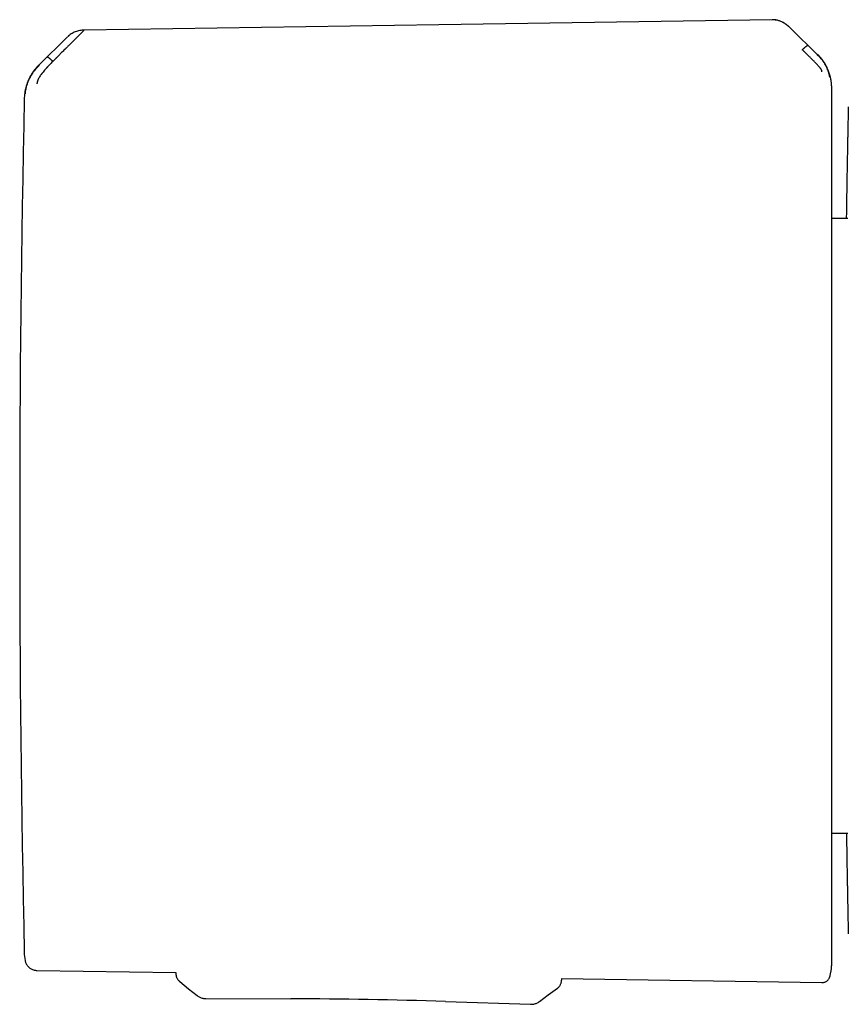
# Model space of a CAD drawing. Header units: millimetres. Extents: x 8 to 964, y 12 to 423.
# Tile 6 of 18: x 317 to 358, y 364 to 413. Entities that reach past the tile are written whole.
import ezdxf

# ---------------------------------------------------------------- set-up
doc = ezdxf.new("R2010")
doc.units = ezdxf.units.MM

msp = doc.modelspace()

# ---------------------------------------------------------------- linework, layer by layer
at = {"color": 7, "linetype": 'Continuous', "lineweight": 30}
for p, q in [((355.581, 412.821), (355.578, 412.824)), ((356.943, 411.482), (355.631, 412.773)), ((319.589, 412.336), (318.182, 410.939)), ((319.593, 412.34), (319.588, 412.335)), ((319.592, 412.339), (319.591, 412.338)), ((320.431, 412.688), (320.431, 412.688)), ((318.876, 411.132), (319.028, 411.284)), ((358.472, 403.315), (357.665, 403.315)), ((357.665, 372.719), (358.471, 372.719)), ((318.081, 365.879), (325.005, 365.772)), ((325.005, 365.773), (325.004, 365.721)), ((325.004, 365.721), (325.004, 365.704)), ((325.004, 365.721), (325.004, 365.721)), ((344.21, 365.477), (344.208, 365.386)), ((344.21, 365.476), (357.18, 365.276)), ((326.062, 364.629), (326.062, 364.629)), ((326.5, 364.475), (326.5, 364.474)), ((326.5, 364.474), (330.734, 364.465)), ((338.437, 364.331), (342.67, 364.192)), ((342.67, 364.192), (342.67, 364.195))]:
    msp.add_line(p, q, dxfattribs=at)
at = {"color": 7, "linetype": 'Continuous', "lineweight": 30, "flags": 128}
for points in [[(354.695, 413.209), (338.098, 412.957), (320.432, 412.688)], [(325.192, 365.325), (325.636, 364.969), (326.061, 364.628)], [(343.114, 364.33), (343.55, 364.656), (344.007, 364.997)]]:
    msp.add_lwpolyline(points, dxfattribs=at)
at = {"color": 7, "linetype": 'Continuous', "lineweight": 30}
for centre, radius, start, end in [((1317.223, 388.017), 1000, 178.783087, 181.216913), ((319.925, 366.832), 2.478, 181.2169, 190.5381), ((330.223, 114.466), 250, 88.11717, 89.88289)]:
    msp.add_arc(centre, radius, start, end, dxfattribs=at)
for points, knots in [([(355.576, 412.826), (355.566, 412.835), (355.544, 412.855), (355.512, 412.883), (355.479, 412.91), (355.449, 412.934), (355.42, 412.955), (355.392, 412.976), (355.362, 412.996), (355.328, 413.018), (355.286, 413.044), (355.234, 413.073), (355.171, 413.104), (355.104, 413.133), (355.033, 413.159), (354.959, 413.18), (354.878, 413.197), (354.789, 413.208), (354.727, 413.209), (354.695, 413.209)], [0, 0, 0, 0, 0.050106, 0.099264, 0.140761, 0.17921, 0.216038, 0.251316, 0.285135, 0.324024, 0.373553, 0.433448, 0.503414, 0.583175, 0.653907, 0.730763, 0.81384, 0.903413, 1, 1, 1, 1]), ([(355.579, 412.822), (355.558, 412.841), (355.505, 412.891), (355.411, 412.963), (355.299, 413.037), (355.184, 413.098), (355.065, 413.147), (354.957, 413.178), (354.861, 413.195), (354.778, 413.204), (354.722, 413.204), (354.695, 413.203)], [0, 0, 0, 0, 0.084253, 0.222877, 0.358145, 0.490273, 0.619666, 0.746996, 0.831249, 0.915425, 1, 1, 1, 1]), ([(355.632, 412.773), (355.628, 412.777), (355.617, 412.787), (355.599, 412.804), (355.581, 412.821), (355.572, 412.83)], [0, 0, 0, 0, 0.239802, 0.637676, 1, 1, 1, 1]), ([(320.431, 412.677), (320.424, 412.67), (320.408, 412.656), (320.37, 412.621), (320.32, 412.573), (320.263, 412.518), (320.203, 412.458), (320.141, 412.396), (320.065, 412.319), (320.002, 412.256), (319.958, 412.211), (319.943, 412.197), (319.929, 412.182), (319.914, 412.168), (319.899, 412.153), (319.87, 412.124), (319.823, 412.078), (319.756, 412.011), (319.69, 411.946), (319.627, 411.883), (319.584, 411.841), (319.556, 411.813), (319.542, 411.799), (319.528, 411.785), (319.514, 411.771), (319.499, 411.756), (319.485, 411.742), (319.448, 411.705), (319.39, 411.647), (319.316, 411.572), (319.25, 411.506), (319.193, 411.448), (319.141, 411.397), (319.097, 411.353), (319.062, 411.318), (319.041, 411.298), (319.032, 411.288), (319.029, 411.285), (319.028, 411.285), (319.028, 411.284), (319.028, 411.284)], [0, 0, 0, 0, 0.051373, 0.105665, 0.163102, 0.223827, 0.27137, 0.320803, 0.372124, 0.442732, 0.452222, 0.461768, 0.471368, 0.481024, 0.490735, 0.500501, 0.537698, 0.579265, 0.625137, 0.657731, 0.692132, 0.7001, 0.708157, 0.716302, 0.724536, 0.732857, 0.741265, 0.74976, 0.79759, 0.84013, 0.877473, 0.909711, 0.93693, 0.964012, 0.983495, 0.995471, 0.998664, 0.999564, 0.99984, 1, 1, 1, 1]), ([(319.689, 412.426), (319.681, 412.42), (319.668, 412.409), (319.65, 412.394), (319.636, 412.381), (319.627, 412.373), (319.619, 412.365), (319.61, 412.357), (319.604, 412.351), (319.601, 412.348)], [0, 0, 0, 0, 0.1825659, 0.3218926, 0.4241961, 0.5180764, 0.6439372, 0.8042541, 1, 1, 1, 1]), ([(320.431, 412.691), (320.395, 412.69), (320.321, 412.687), (320.211, 412.669), (320.102, 412.643), (319.993, 412.605), (319.887, 412.558), (319.786, 412.498), (319.719, 412.453), (319.689, 412.426), (319.688, 412.425)], [0, 0, 0, 0, 0.1360564, 0.2744374, 0.4148801, 0.5572072, 0.7013666, 0.8474687, 0.9958211, 1, 1, 1, 1]), ([(356.201, 411.711), (356.21, 411.72), (356.228, 411.738), (356.255, 411.763), (356.28, 411.787), (356.306, 411.812), (356.334, 411.836), (356.361, 411.86), (356.391, 411.883), (356.419, 411.905), (356.444, 411.922), (356.463, 411.932), (356.468, 411.932), (356.471, 411.932)], [0, 0, 0, 0, 0.056304, 0.111898, 0.167775, 0.224659, 0.302815, 0.38407, 0.468372, 0.599448, 0.73388, 0.868517, 1, 1, 1, 1]), ([(318.612, 411.349), (318.615, 411.349), (318.621, 411.349), (318.638, 411.339), (318.663, 411.323), (318.69, 411.301), (318.719, 411.278), (318.745, 411.255), (318.772, 411.231), (318.798, 411.207), (318.823, 411.184), (318.849, 411.159), (318.867, 411.141), (318.876, 411.132)], [0, 0, 0, 0, 0.131742, 0.26673, 0.401479, 0.532742, 0.617059, 0.698228, 0.776196, 0.832885, 0.888534, 0.943898, 1, 1, 1, 1]), ([(357.18, 410.622), (357.18, 410.626), (357.18, 410.634), (357.175, 410.655), (357.166, 410.68), (357.153, 410.708), (357.136, 410.739), (357.116, 410.769), (357.094, 410.798), (357.069, 410.827), (357.039, 410.861), (357.007, 410.898), (356.973, 410.935), (356.94, 410.972), (356.907, 411.008), (356.871, 411.047), (356.829, 411.09), (356.782, 411.138), (356.73, 411.19), (356.674, 411.246), (356.614, 411.306), (356.561, 411.358), (356.514, 411.404), (356.473, 411.445), (356.438, 411.479), (356.412, 411.505), (356.396, 411.52), (356.38, 411.537), (356.363, 411.553), (356.346, 411.57), (356.328, 411.588), (356.309, 411.607), (356.284, 411.631), (356.255, 411.659), (356.228, 411.686), (356.211, 411.702), (356.204, 411.709), (356.202, 411.711), (356.201, 411.711), (356.201, 411.711), (356.201, 411.711), (356.201, 411.711), (356.201, 411.711)], [0, 0, 0, 0, 0.046698, 0.091618, 0.134505, 0.175194, 0.213614, 0.249779, 0.276951, 0.307118, 0.340349, 0.376695, 0.409342, 0.4408, 0.471044, 0.500021, 0.535936, 0.574169, 0.614719, 0.657569, 0.702695, 0.750057, 0.775296, 0.805099, 0.8394, 0.850353, 0.861686, 0.873397, 0.885483, 0.89794, 0.910765, 0.923954, 0.937503, 0.96472, 0.984149, 0.995887, 0.998893, 0.999683, 0.9999, 0.999964, 0.999986, 1, 1, 1, 1]), ([(357.566, 410.342), (357.565, 410.354), (357.564, 410.378), (357.554, 410.428), (357.545, 410.468), (357.539, 410.491), (357.532, 410.519), (357.519, 410.562), (357.501, 410.613), (357.481, 410.668), (357.461, 410.719), (357.441, 410.769), (357.422, 410.815), (357.397, 410.876), (357.36, 410.963), (357.275, 411.103), (357.137, 411.276), (357.01, 411.402), (356.945, 411.467)], [0, 0, 0, 0, 0.125554, 0.251039, 0.290001, 0.310057, 0.344618, 0.393554, 0.456767, 0.493798, 0.534579, 0.576341, 0.60187, 0.627562, 0.693703, 0.759502, 0.875658, 1, 1, 1, 1]), ([(357.665, 409.788), (357.665, 409.795), (357.665, 409.806), (357.665, 409.824), (357.665, 409.839), (357.665, 409.853), (357.664, 409.865), (357.664, 409.874), (357.664, 409.881), (357.664, 409.885), (357.663, 409.888), (357.663, 409.891), (357.663, 409.896), (357.663, 409.903), (357.662, 409.913), (357.661, 409.931), (357.659, 409.965), (357.656, 410.01), (357.65, 410.061), (357.645, 410.106), (357.639, 410.149), (357.631, 410.196), (357.62, 410.254), (357.606, 410.324), (357.586, 410.404), (357.56, 410.494), (357.527, 410.595), (357.484, 410.706), (357.434, 410.819), (357.378, 410.93), (357.314, 411.04), (357.241, 411.153), (357.156, 411.268), (357.061, 411.383), (356.99, 411.456), (356.953, 411.493)], [0, 0, 0, 0, 0.039957, 0.074489, 0.103626, 0.12742, 0.145882, 0.159053, 0.163701, 0.16712, 0.168413, 0.169475, 0.172083, 0.174678, 0.178792, 0.186246, 0.199902, 0.225608, 0.249282, 0.270374, 0.288865, 0.309632, 0.336937, 0.370823, 0.408422, 0.45181, 0.500995, 0.555955, 0.616634, 0.671497, 0.730173, 0.792538, 0.858435, 0.927668, 1, 1, 1, 1]), ([(318.179, 410.956), (318.143, 410.919), (318.07, 410.844), (317.97, 410.723), (317.877, 410.595), (317.791, 410.461), (317.714, 410.321), (317.646, 410.176), (317.588, 410.026), (317.54, 409.874), (317.501, 409.719), (317.473, 409.564), (317.454, 409.408), (317.45, 409.303), (317.448, 409.252)], [0, 0, 0, 0, 0.081774, 0.164385, 0.24768, 0.331495, 0.415659, 0.5, 0.584341, 0.668505, 0.75232, 0.835615, 0.918226, 1, 1, 1, 1]), ([(318.19, 410.928), (318.186, 410.924), (318.166, 410.904), (318.122, 410.86), (318.052, 410.791), (317.964, 410.694), (317.868, 410.566), (317.778, 410.42), (317.699, 410.263), (317.628, 410.104), (317.571, 409.944), (317.531, 409.798), (317.508, 409.68), (317.496, 409.607), (317.49, 409.55), (317.49, 409.526), (317.49, 409.514)], [0, 0, 0, 0, 0.007539, 0.032602, 0.07418, 0.124929, 0.188679, 0.265565, 0.331914, 0.405634, 0.486045, 0.573984, 0.669568, 0.772326, 0.882537, 1, 1, 1, 1]), ([(318.876, 411.132), (318.846, 411.103), (318.791, 411.048), (318.716, 410.97), (318.664, 410.916), (318.632, 410.882), (318.616, 410.866), (318.602, 410.85), (318.588, 410.836), (318.576, 410.822), (318.564, 410.81), (318.554, 410.798), (318.518, 410.76), (318.461, 410.695), (318.387, 410.607), (318.322, 410.525), (318.263, 410.447), (318.212, 410.37), (318.18, 410.312), (318.16, 410.272), (318.149, 410.248), (318.139, 410.225), (318.13, 410.202), (318.121, 410.18), (318.11, 410.148), (318.098, 410.108), (318.088, 410.065), (318.082, 410.03), (318.081, 410.017), (318.081, 410.01)], [0, 0, 0, 0, 0.064483, 0.121146, 0.169699, 0.182428, 0.194431, 0.205703, 0.216244, 0.226049, 0.235116, 0.243443, 0.251028, 0.319255, 0.38355, 0.443931, 0.500485, 0.559082, 0.620049, 0.640929, 0.662103, 0.683581, 0.705368, 0.72747, 0.749885, 0.805219, 0.865757, 0.930963, 1, 1, 1, 1]), ([(357.665, 409.782), (357.665, 409.786), (357.665, 409.794), (357.665, 409.79), (357.665, 409.788)], [0, 0, 0, 0, 0.501965, 1, 1, 1, 1]), ([(357.665, 388.183), (357.665, 388.343), (357.665, 388.662), (357.665, 389.14), (357.665, 389.618), (357.665, 390.1), (357.665, 390.551), (357.665, 390.971), (357.665, 391.356), (357.665, 391.74), (357.665, 392.127), (357.665, 392.548), (357.665, 393.003), (357.665, 393.489), (357.665, 393.975), (357.665, 394.401), (357.665, 394.767), (357.665, 395.073), (357.665, 395.376), (357.665, 395.679), (357.665, 396.045), (357.665, 396.473), (357.665, 396.961), (357.665, 397.444), (357.665, 397.923), (357.665, 398.397), (357.665, 398.863), (357.665, 399.321), (357.665, 399.773), (357.665, 400.223), (357.665, 400.67), (357.665, 401.112), (357.665, 401.547), (357.665, 401.974), (357.665, 402.392), (357.665, 402.802), (357.665, 403.202), (357.665, 403.592), (357.665, 403.972), (357.665, 404.342), (357.665, 404.701), (357.665, 405.047), (357.665, 405.379), (357.665, 405.699), (357.665, 406.007), (357.665, 406.304), (357.665, 406.588), (357.665, 406.861), (357.665, 407.122), (357.665, 407.34), (357.665, 407.519), (357.665, 407.664), (357.665, 407.804), (357.665, 407.94), (357.665, 408.098), (357.665, 408.272), (357.665, 408.459), (357.665, 408.635), (357.665, 408.797), (357.665, 408.945), (357.665, 409.08), (357.665, 409.202), (357.665, 409.313), (357.665, 409.407), (357.665, 409.488), (357.665, 409.557), (357.665, 409.617), (357.665, 409.667), (357.665, 409.709), (357.665, 409.742), (357.665, 409.767), (357.665, 409.777), (357.665, 409.782)], [0, 0, 0, 0, 0.014329, 0.028654, 0.04298, 0.057322, 0.07212, 0.083744, 0.09537, 0.107001, 0.118712, 0.130678, 0.145631, 0.160589, 0.175557, 0.190861, 0.200497, 0.210132, 0.219769, 0.229411, 0.239058, 0.254994, 0.270924, 0.286858, 0.302809, 0.319, 0.334896, 0.350796, 0.36671, 0.382786, 0.399187, 0.415593, 0.432012, 0.448519, 0.465022, 0.481528, 0.498049, 0.51454, 0.531024, 0.547512, 0.564013, 0.580438, 0.596563, 0.612692, 0.628835, 0.644826, 0.660807, 0.676791, 0.692788, 0.708575, 0.718482, 0.728388, 0.738297, 0.74821, 0.75813, 0.773887, 0.789639, 0.805395, 0.821159, 0.836557, 0.851677, 0.8668, 0.881934, 0.896665, 0.909803, 0.922944, 0.936092, 0.949025, 0.961767, 0.974507, 0.98725, 1, 1, 1, 1]), ([(358.406, 403.315), (358.407, 403.405), (358.411, 403.615), (358.416, 403.936), (358.421, 404.28), (358.426, 404.615), (358.432, 404.939), (358.437, 405.252), (358.442, 405.552), (358.447, 405.839), (358.452, 406.111), (358.457, 406.371), (358.461, 406.62), (358.466, 406.858), (358.47, 407.085), (358.474, 407.299), (358.478, 407.5), (358.481, 407.687), (358.485, 407.86), (358.488, 408.018), (358.491, 408.164), (358.493, 408.297), (358.496, 408.418), (358.498, 408.526), (358.5, 408.62), (358.502, 408.7), (358.503, 408.765), (358.504, 408.815), (358.505, 408.85), (358.505, 408.873), (358.505, 408.876), (358.505, 408.877)], [0, 0, 0, 0, 0.025485, 0.059802, 0.094721, 0.129642, 0.164588, 0.199583, 0.234657, 0.269052, 0.303374, 0.337645, 0.371889, 0.406753, 0.441637, 0.476576, 0.511705, 0.546799, 0.581256, 0.615725, 0.650229, 0.684792, 0.720066, 0.755552, 0.791057, 0.826445, 0.861742, 0.896343, 0.930904, 0.965448, 1, 1, 1, 1]), ([(357.665, 366.243), (357.665, 366.245), (357.665, 366.25), (357.665, 366.271), (357.665, 366.302), (357.665, 366.345), (357.665, 366.396), (357.665, 366.453), (357.665, 366.512), (357.665, 366.579), (357.665, 366.653), (357.665, 366.743), (357.665, 366.85), (357.665, 366.977), (357.665, 367.116), (357.665, 367.25), (357.665, 367.373), (357.665, 367.481), (357.665, 367.593), (357.665, 367.71), (357.665, 367.852), (357.665, 368.02), (357.665, 368.218), (357.665, 368.427), (357.665, 368.646), (357.665, 368.86), (357.665, 369.065), (357.665, 369.261), (357.665, 369.462), (357.665, 369.669), (357.665, 369.903), (357.665, 370.164), (357.665, 370.456), (357.665, 370.758), (357.665, 371.069), (357.665, 371.388), (357.665, 371.714), (357.665, 372.046), (357.665, 372.387), (357.665, 372.739), (357.665, 373.1), (357.665, 373.472), (357.665, 373.851), (357.665, 374.238), (357.665, 374.603), (357.665, 374.946), (357.665, 375.263), (357.665, 375.585), (357.665, 375.911), (357.665, 376.269), (357.665, 376.661), (357.665, 377.088), (357.665, 377.52), (357.665, 377.957), (357.665, 378.346), (357.665, 378.686), (357.665, 378.976), (357.665, 379.268), (357.665, 379.562), (357.665, 379.859), (357.665, 380.223), (357.665, 380.658), (357.665, 381.166), (357.665, 381.677), (357.665, 382.188), (357.665, 382.662), (357.665, 383.097), (357.665, 383.499), (357.665, 383.901), (357.665, 384.301), (357.665, 384.713), (357.665, 385.138), (357.665, 385.581), (357.665, 386.021), (357.665, 386.458), (357.665, 386.891), (357.665, 387.321), (357.665, 387.752), (357.665, 388.039), (357.665, 388.183)], [0, 0, 0, 0, 0.014368, 0.028733, 0.043102, 0.057489, 0.072341, 0.084008, 0.095676, 0.10735, 0.119105, 0.131122, 0.146139, 0.161159, 0.176191, 0.191564, 0.201243, 0.210922, 0.220603, 0.230288, 0.23998, 0.254274, 0.268563, 0.282853, 0.297152, 0.311576, 0.322982, 0.334386, 0.345791, 0.357201, 0.36862, 0.383296, 0.397964, 0.412635, 0.427314, 0.44204, 0.456526, 0.47101, 0.485498, 0.5, 0.514754, 0.529501, 0.54425, 0.559008, 0.573728, 0.585256, 0.596781, 0.608307, 0.619839, 0.63138, 0.6459, 0.660415, 0.674931, 0.689455, 0.703863, 0.713221, 0.722576, 0.731932, 0.74129, 0.750652, 0.760021, 0.775704, 0.791382, 0.807064, 0.822754, 0.838049, 0.850062, 0.862077, 0.874097, 0.886049, 0.897718, 0.910739, 0.923762, 0.936793, 0.949595, 0.962194, 0.974792, 0.987392, 1, 1, 1, 1]), ([(358.505, 367.697), (358.505, 367.698), (358.505, 367.701), (358.504, 367.723), (358.503, 367.757), (358.502, 367.806), (358.501, 367.868), (358.5, 367.942), (358.498, 368.027), (358.496, 368.121), (358.494, 368.228), (358.491, 368.346), (358.489, 368.478), (358.486, 368.625), (358.483, 368.788), (358.479, 368.963), (358.476, 369.151), (358.472, 369.351), (358.468, 369.559), (358.464, 369.775), (358.46, 369.998), (358.456, 370.23), (358.451, 370.473), (358.447, 370.732), (358.442, 371.006), (358.437, 371.297), (358.432, 371.6), (358.427, 371.914), (358.422, 372.239), (358.417, 372.508), (358.415, 372.671), (358.414, 372.719)], [0, 0, 0, 0, 0.036039, 0.072074, 0.108131, 0.144234, 0.180406, 0.21645, 0.250316, 0.284177, 0.318052, 0.351961, 0.385923, 0.421839, 0.45771, 0.493557, 0.529404, 0.565274, 0.601219, 0.635076, 0.668881, 0.702653, 0.736413, 0.77018, 0.805932, 0.841692, 0.877484, 0.91333, 0.949255, 0.985104, 1, 1, 1, 1]), ([(317.49, 366.38), (317.494, 366.358), (317.504, 366.31), (317.531, 366.24), (317.568, 366.17), (317.614, 366.104), (317.67, 366.044), (317.732, 365.993), (317.799, 365.951), (317.868, 365.919), (317.939, 365.897), (318.01, 365.882), (318.058, 365.88), (318.081, 365.879)], [0, 0, 0, 0, 0.080953, 0.172546, 0.266857, 0.363186, 0.460737, 0.55865, 0.650515, 0.741202, 0.83005, 0.916477, 1, 1, 1, 1]), ([(357.566, 365.559), (357.575, 365.59), (357.591, 365.65), (357.611, 365.734), (357.626, 365.81), (357.637, 365.876), (357.645, 365.932), (357.651, 365.976), (357.654, 366.009), (357.656, 366.03), (357.657, 366.044), (357.658, 366.06), (357.66, 366.084), (357.662, 366.115), (357.664, 366.153), (357.665, 366.197), (357.665, 366.227), (357.665, 366.243)], [0, 0, 0, 0, 0.127281, 0.24127, 0.342009, 0.42957, 0.504044, 0.565528, 0.603174, 0.633603, 0.646399, 0.660791, 0.698824, 0.751139, 0.818601, 0.901526, 1, 1, 1, 1]), ([(325.005, 365.704), (325.005, 365.691), (325.006, 365.66), (325.014, 365.61), (325.03, 365.555), (325.049, 365.506), (325.065, 365.477), (325.073, 365.464)], [0, 0, 0, 0, 0.152239, 0.375928, 0.602553, 0.830674, 1, 1, 1, 1]), ([(325.073, 365.464), (325.076, 365.458), (325.089, 365.434), (325.118, 365.397), (325.151, 365.36), (325.173, 365.342), (325.179, 365.336)], [0, 0, 0, 0, 0.132219, 0.487874, 0.83856, 1, 1, 1, 1]), ([(344.007, 364.997), (344.022, 365.009), (344.051, 365.032), (344.089, 365.073), (344.124, 365.118), (344.153, 365.168), (344.177, 365.22), (344.194, 365.275), (344.205, 365.33), (344.207, 365.367), (344.208, 365.386)], [0, 0, 0, 0, 0.122194, 0.246762, 0.372964, 0.5, 0.627036, 0.753238, 0.877806, 1, 1, 1, 1]), ([(357.18, 365.276), (357.203, 365.277), (357.25, 365.279), (357.321, 365.298), (357.388, 365.329), (357.445, 365.37), (357.489, 365.416), (357.523, 365.462), (357.549, 365.51), (357.56, 365.544), (357.565, 365.56)], [0, 0, 0, 0, 0.135119, 0.276164, 0.421055, 0.567339, 0.681623, 0.793938, 0.903187, 1, 1, 1, 1]), ([(344.007, 364.997), (344.022, 365.009), (344.049, 365.03), (344.072, 365.055), (344.082, 365.067)], [0, 0, 0, 0, 0.554107, 1, 1, 1, 1]), ([(326.06, 364.629), (326.081, 364.613), (326.123, 364.581), (326.192, 364.543), (326.266, 364.513), (326.342, 364.491), (326.42, 364.477), (326.472, 364.475), (326.498, 364.474)], [0, 0, 0, 0, 0.160082, 0.323029, 0.489374, 0.658828, 0.829746, 1, 1, 1, 1]), ([(342.671, 364.192), (342.697, 364.192), (342.749, 364.192), (342.828, 364.203), (342.906, 364.222), (342.981, 364.251), (343.051, 364.287), (343.094, 364.317), (343.116, 364.332)], [0, 0, 0, 0, 0.173383, 0.345584, 0.513739, 0.678402, 0.840482, 1, 1, 1, 1])]:
    msp.add_open_spline(points, degree=3, knots=knots, dxfattribs=at)

doc.saveas('drawing.dxf')
